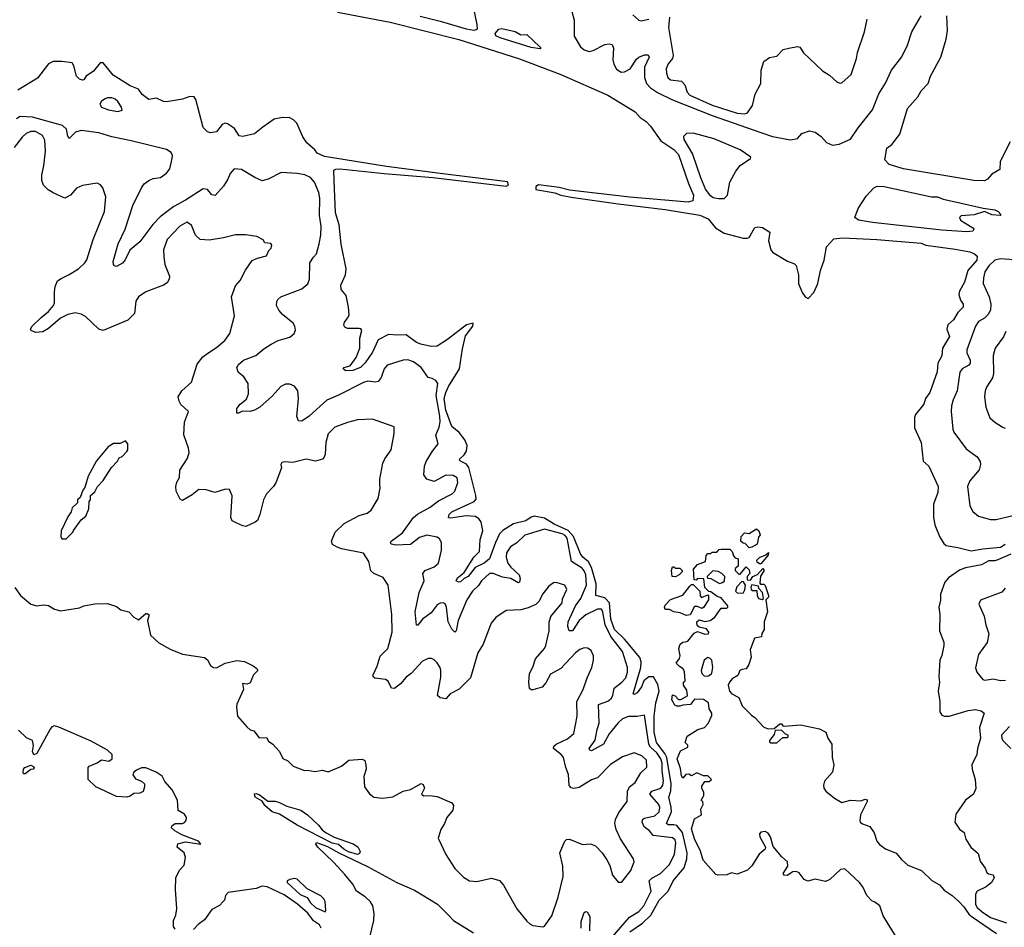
# Model space of a CAD drawing. Extents: x 2220520 to 2384350, y 721165 to 893491.
# Tile 19 of 256: x 2242798 to 2249490, y 740190 to 746359. Entities that reach past the tile are written whole.
import ezdxf

# ---------------------------------------------------------------- set-up
doc = ezdxf.new("R2010")
doc.units = 0

msp = doc.modelspace()

# ---------------------------------------------------------------- linework, layer by layer
at = {"layer": '0CON20XD'}
for points in [[(2244959.1, 746409.1), (2245315, 746341.2), (2245783.6, 746223.6), (2246195, 746092.6), (2246475.2, 745985.2), (2246795, 745846.4), (2246981.3, 745731.3), (2247014.6, 745694.6), (2247055, 745666.9), (2247085, 745635.6), (2247155.4, 745535.4), (2247245, 745477.3), (2247275, 745442.5), (2247342.5, 745245), (2247377.1, 745165), (2247372.9, 745127.1), (2247341.9, 745118.1), (2246945, 745151.3), (2246535, 745200.4), (2246465, 745219.1), (2246325, 745236.1), (2246306, 745225), (2246305, 745204.3), (2246435, 745181.1), (2246475, 745166.9), (2246545, 745153.3), (2246865, 745107.1), (2247185, 745067.8), (2247419.9, 745029.9), (2247478, 745005), (2247527.8, 744945), (2247585, 744906.7), (2247715, 744873.1), (2247745, 744873.1), (2247755, 744879.2), (2247795, 744945.6), (2247815, 744951.2), (2247846, 744946), (2247896.2, 744915), (2247887.5, 744855), (2247903.3, 744795), (2247915, 744777.5), (2248016.4, 744716.4), (2248065, 744700), (2248075, 744687.5), (2248092, 744625), (2248091.2, 744565), (2248116.7, 744505), (2248137.5, 744475), (2248157, 744463), (2248195, 744503.3), (2248222, 744565), (2248240, 744655), (2248265.6, 744725), (2248281.9, 744815), (2248331.7, 744868.3), (2248393.1, 744876.9), (2248622.5, 744865), (2248925, 744838.7), (2248956.3, 744826.3), (2249155, 744799), (2249255, 744780.2), (2249287.8, 744767.8), (2249305, 744751.4), (2249304.2, 744725), (2249242.9, 744655), (2249218.6, 744575), (2249185, 744512.5), (2249180.6, 744490.6), (2249192.9, 744452.9), (2249210.5, 744425), (2249211.1, 744405), (2249175, 744367.7), (2249145, 744319.6), (2249105, 744284.5), (2249099.6, 744255), (2249118.4, 744205), (2249069.1, 744125), (2249066.4, 744075), (2249037.1, 744025), (2249032.8, 743965), (2248984.4, 743825), (2248954.5, 743785), (2248942.2, 743745), (2248886.9, 743675), (2248880, 743655), (2248879.6, 743585), (2248925.5, 743485), (2248938.3, 743358.3), (2248976.2, 743325), (2249040, 743185), (2249038.6, 743145), (2249008.9, 743065), (2249009.5, 742975), (2249017.8, 742925), (2249051.4, 742841.4), (2249078.8, 742798.8), (2249095.5, 742785.5), (2249175, 742772.2), (2249265, 742748.1), (2249345, 742762.1), (2249465, 742772.9), (2249495, 742793.3)], [(2245879.2, 746445), (2245905.3, 746325.3), (2245906.5, 746295), (2245900.9, 746289.1), (2245884.6, 746285.4), (2245835, 746293.9), (2245675, 746341.9), (2245520.7, 746379.3)], [(2246550, 746415), (2246566.2, 746356.2), (2246566.4, 746246.4), (2246610, 746175), (2246635, 746154.4), (2246668.3, 746141.7), (2246695, 746148.6), (2246775, 746190), (2246805, 746194.6), (2246825, 746189.4), (2246834.6, 746165), (2246830.4, 746085), (2246835.3, 746055.3), (2246855, 746022.5), (2246885, 746002.7), (2246908, 746005), (2246946, 746024), (2246990, 746090), (2247005, 746103.1), (2247045, 746118.9), (2247070, 746120), (2247075.6, 746105), (2247045.3, 746035), (2247043.5, 745965), (2247058.2, 745925), (2247084.6, 745894.6), (2247133.2, 745863.2), (2247235, 745814.5), (2247505, 745706.5), (2247835, 745592.9), (2247915, 745564.5), (2248037.5, 745542.5), (2248085, 745552), (2248113.9, 745586.1), (2248167, 745603), (2248205, 745593.3), (2248245, 745564), (2248282, 745525), (2248323.2, 745506.8), (2248367, 745513), (2248444.5, 745545.5), (2248496.2, 745623.8), (2248593.5, 745746.5), (2248638.1, 745855), (2248682.2, 745927.8), (2248723.9, 746016.1), (2248793.4, 746106.6), (2248831.4, 746185), (2248860.8, 746275), (2248925.5, 746384.5)], [(2246965, 746391.9), (2247005, 746355.8), (2247021.7, 746351.7), (2247075, 746361.2)], [(2247213.8, 746375), (2247207.8, 746305), (2247240.4, 746115), (2247235.6, 746095), (2247205, 746058), (2247192.5, 746025), (2247193.6, 745995), (2247204.2, 745965), (2247220.9, 745950.9), (2247295, 745940), (2247318.2, 745915), (2247335.4, 745865), (2247351.8, 745845), (2247505, 745777.9), (2247675, 745722.5), (2247725, 745718.1), (2247743.8, 745725), (2247778, 745775), (2247797, 745853), (2247835.7, 745924.3), (2247837.1, 746015), (2247855.6, 746074.4), (2247895, 746100.6), (2247945, 746110), (2247986.7, 746155), (2248025, 746166), (2248085, 746176), (2248101.2, 746171.2), (2248125, 746133.8), (2248255, 746011.2), (2248302.3, 745982.3), (2248354.2, 745934.2), (2248375, 745926.7), (2248385, 745930), (2248450, 745985), (2248485.8, 746095), (2248492.5, 746135), (2248540.8, 746275), (2248557.3, 746362.7)], [(2249355, 745264.1), (2249282.5, 745265), (2248804.5, 745344.5), (2248706.5, 745375), (2248676.9, 745405), (2248691.2, 745485), (2248725, 745510), (2248778.9, 745581.1), (2248830.9, 745755), (2248902.2, 745835), (2248924.6, 745875.4), (2248972.9, 745925), (2248988.1, 745975), (2249057.8, 746105), (2249094, 746226), (2249104.7, 746285.3), (2249098.9, 746385)], [(2246335, 746161.2), (2246275, 746169.6), (2246064, 746235), (2246035, 746248.6), (2246030, 746265), (2246055, 746294.2), (2246075, 746298.1), (2246165, 746278), (2246205, 746256.2), (2246245, 746258.8), (2246333.8, 746175), (2246342.5, 746165), (2246335, 746161.2)], [(2247012.6, 742022.6), (2246907.8, 742147.8), (2246839.7, 742215), (2246816.7, 742283.3), (2246805.7, 742395.7), (2246775, 742429.2), (2246713.1, 742445), (2246715.2, 742525), (2246685.1, 742635.1), (2246663.3, 742673.3), (2246626.3, 742705), (2246608.6, 742728.6), (2246561.1, 742845), (2246526.7, 742886.7), (2246429.9, 742929.9), (2246365, 742970.3), (2246295, 742984.4), (2246275, 742977.5), (2246238.4, 742951.6), (2246155, 742931.3), (2246082.5, 742887.5), (2246059.2, 742865), (2246032.8, 742805), (2245991.1, 742695), (2245955, 742664.8), (2245894.4, 742635.6), (2245845.5, 742575), (2245818.9, 742561.1), (2245795, 742538.8), (2245780, 742535), (2245763.8, 742545), (2245774.3, 742565), (2245818.2, 742601.8), (2245885, 742704.5), (2245924.1, 742745), (2245927, 742825), (2245946, 742885), (2245933.8, 742945), (2245919.4, 742965), (2245895, 742982.8), (2245833.4, 742986.6), (2245725, 742970), (2245712.6, 742972.6), (2245716.4, 742995), (2245735, 743012.9), (2245886, 743084), (2245899.6, 743100.4), (2245898.1, 743125), (2245849.6, 743315), (2245835, 743336.5), (2245795, 743358.9), (2245788.1, 743365), (2245790.6, 743375), (2245819.5, 743400.5), (2245834.2, 743425.8), (2245838.8, 743465), (2245822.4, 743502.4), (2245785, 743552.8), (2245734.2, 743594.2), (2245695, 743705.5), (2245683.6, 743785), (2245693.7, 743825), (2245712.6, 743865), (2245787.8, 743985), (2245808.5, 744121.5), (2245829.1, 744210.9), (2245878.8, 744275), (2245880, 744295), (2245835, 744284), (2245706, 744184), (2245635, 744140), (2245595, 744138.5), (2245525, 744152.2), (2245495, 744165.4), (2245425, 744217.3), (2245365, 744214.2), (2245305, 744219.6), (2245235, 744183.5), (2245195, 744097.8), (2245145, 744027.1), (2245115, 743995.6), (2245063.3, 743973.3), (2245015, 743972.9), (2244996.7, 743985), (2245000, 743995), (2245045, 744006.7), (2245085, 744063.3), (2245108.8, 744125), (2245110, 744195), (2245122.5, 744245), (2245116.4, 744256.4), (2245105, 744260), (2245025, 744260), (2245008.3, 744268.3), (2245001.7, 744281.7), (2245006.1, 744303.9), (2245028.3, 744331.7), (2245036.4, 744353.6), (2245033.3, 744405), (2245016.2, 744485), (2244982.5, 744525), (2244980, 744555), (2245012.5, 744625), (2245017.5, 744665), (2244982.4, 744832.4), (2244970.3, 744965), (2244944, 745045), (2244935.3, 745265.3), (2244934.2, 745335), (2244946.5, 745343.5), (2244974.6, 745345.4), (2245275, 745312.3), (2245605.8, 745285.8), (2246105, 745226.2), (2246120, 745235), (2246114.4, 745255.6), (2245655, 745314.2), (2245290.6, 745360.6), (2244868.9, 745428.9), (2244820.9, 745450.9), (2244803.1, 745475), (2244750.7, 745520.7), (2244722, 745562), (2244681.1, 745655), (2244658.7, 745678.7), (2244635, 745691), (2244585, 745693), (2244528.5, 745681.5), (2244450.8, 745629.2), (2244395, 745582.5), (2244315.3, 745565.3), (2244289.5, 745569.5), (2244258.3, 745618.3), (2244211.3, 745651.3), (2244195, 745654.7), (2244175, 745647.1), (2244135, 745595.9), (2244095, 745590.4), (2244075, 745595.4), (2244045.8, 745625.8), (2243995.3, 745815.3), (2243983.9, 745833.9), (2243955, 745836.2), (2243905, 745818.9), (2243795, 745800.4), (2243775, 745802.9), (2243727.5, 745825), (2243675, 745816.4), (2243630.6, 745850.6), (2243605, 745886.9), (2243548.1, 745908.1), (2243432.5, 745982.5), (2243365, 746066.2), (2243344.5, 746065), (2243300.2, 746009.8), (2243249.5, 745975), (2243235, 745950), (2243225, 745947.1), (2243205, 745955.4), (2243184.8, 745974.8), (2243165, 746046), (2243154, 746065), (2243085, 746075.5), (2243025, 746074.3), (2242995, 746057.5), (2242918.9, 745961.1), (2242785, 745880)], [(2243464.3, 745735.7), (2243495, 745744.5), (2243490.4, 745765), (2243465, 745803.3), (2243447.9, 745817.9), (2243425, 745826.5), (2243395, 745827.5), (2243378.3, 745821.7), (2243354.3, 745805), (2243341.9, 745785), (2243354.5, 745765), (2243400.6, 745745), (2243464.3, 745735.7)], [(2246795, 740089.6), (2246942.4, 740257.6), (2247005, 740296.4), (2247040.2, 740335), (2247090.5, 740435), (2247076.7, 740505), (2247095, 740524.7), (2247152.7, 740555), (2247212.3, 740615), (2247248.6, 740685), (2247258.4, 740765), (2247252.7, 740785), (2247235, 740798.5), (2247104.5, 740814.5), (2247078.7, 740845), (2247041.9, 740871.9), (2247028.4, 740905), (2247033.8, 740925), (2247045, 740932.4), (2247115, 740947.1), (2247144.1, 740975), (2247148.9, 741005), (2247141.1, 741025), (2247080.4, 741095), (2247094.4, 741115.6), (2247155.8, 741135), (2247169.2, 741155), (2247174.2, 741185), (2247163.8, 741253.8), (2247163.8, 741305), (2247155.1, 741335), (2247129.2, 741375), (2247084.5, 741415), (2247074, 741434), (2247045, 741632.5), (2246995, 741622.3), (2246935, 741622.2), (2246895, 741607.5), (2246865, 741580), (2246805.2, 741504.8), (2246765, 741433.8), (2246685, 741390), (2246672.6, 741392.6), (2246667.5, 741405), (2246708.2, 741461.8), (2246722, 741535), (2246736.3, 741576.3), (2246732.9, 741705), (2246795, 741726.1), (2246817.5, 741745), (2246829.3, 741765), (2246837.9, 741815), (2246891.5, 741855), (2246917.3, 741885), (2246929.6, 741925), (2246930, 741955), (2246894.6, 742065), (2246816.7, 742166.7), (2246777, 742245), (2246760.7, 742330.7), (2246751.4, 742351.4), (2246725, 742352), (2246645, 742313), (2246599.5, 742275), (2246556.2, 742205), (2246533.6, 742205), (2246524.6, 742235.4), (2246525.3, 742265), (2246576.2, 742375), (2246612.6, 742425), (2246651.4, 742515), (2246645.1, 742585), (2246635, 742613.3), (2246620.5, 742630.5), (2246549.4, 742675), (2246518.5, 742835), (2246505, 742852.9), (2246483.9, 742865), (2246364.1, 742895.9), (2246230.8, 742855), (2246177.4, 742802.6), (2246134.4, 742775), (2246107.3, 742735), (2246103.5, 742705), (2246114.8, 742665), (2246135, 742636.8), (2246192.4, 742585), (2246198.8, 742561.2), (2246194.5, 742535.5), (2246185, 742530), (2246135, 742560.5), (2246078.7, 742568.7), (2246015, 742595.3), (2245990, 742595), (2245936.6, 742545), (2245917.3, 742512.7), (2245875, 742475.4), (2245836.6, 742416.6), (2245778.6, 742275), (2245765, 742203.8), (2245755, 742196), (2245735, 742216.9), (2245709.3, 742265), (2245699.2, 742365), (2245688.8, 742388.8), (2245675.6, 742395.6), (2245655, 742393.3), (2245635, 742380.9), (2245593.9, 742326.1), (2245536.4, 742283.6), (2245505, 742244.3), (2245495, 742243.8), (2245486.7, 742335), (2245513.5, 742465), (2245546.9, 742545), (2245538.6, 742595), (2245554, 742616), (2245615, 742640.6), (2245644.3, 742665), (2245665.8, 742754.2), (2245664, 742805), (2245650.3, 742830.3), (2245635, 742841.2), (2245565, 742854), (2245515, 742839.1), (2245455, 742792.1), (2245355, 742786.5), (2245322, 742795), (2245317.5, 742805), (2245321.9, 742815), (2245399.3, 742870.7), (2245474.4, 742975.6), (2245502.2, 742997.8), (2245587.1, 743045), (2245645, 743088.1), (2245737.5, 743135), (2245755.8, 743155), (2245775, 743212.5), (2245771.4, 743245), (2245745, 743260.5), (2245695, 743262.9), (2245615, 743220.5), (2245566, 743235), (2245545.7, 743265), (2245550, 743325), (2245560.9, 743355), (2245603.7, 743426.3), (2245642.9, 743475), (2245625.4, 743535), (2245650, 743590), (2245654.8, 743625.2), (2245653.2, 743665), (2245627.6, 743805), (2245639.6, 743885), (2245627.4, 743907.4), (2245600.5, 743919.5), (2245575, 743927.5), (2245527.8, 743995), (2245475, 744033.3), (2245435, 744046.5), (2245405, 744045.6), (2245295, 744011.4), (2245274.1, 743985.9), (2245255, 743926), (2245235, 743899.4), (2245215, 743895.5), (2245165, 743900.7), (2245135, 743892.5), (2244965, 743806.5), (2244885, 743773.5), (2244765, 743664.5), (2244715, 743629.2), (2244692.2, 743632.2), (2244681.5, 743661.5), (2244692.1, 743785), (2244687.5, 743835), (2244666.8, 743866.8), (2244635, 743882.5), (2244605, 743882.3), (2244572.7, 743865), (2244515, 743798.7), (2244430.4, 743725), (2244393.7, 743703.7), (2244365, 743696.7), (2244313.2, 743696.8), (2244285, 743683.3), (2244274.1, 743684.1), (2244274.4, 743715), (2244297.5, 743745), (2244340.5, 743779.5), (2244354, 743815), (2244350, 743885), (2244321.7, 743931.7), (2244283.1, 743963.1), (2244274, 743995), (2244286, 744015), (2244319.2, 744045), (2244403.4, 744076.6), (2244457.4, 744122.6), (2244507.1, 744152.9), (2244555, 744177.3), (2244635, 744200.8), (2244663.2, 744226.8), (2244672.3, 744247.7), (2244668, 744275), (2244655.8, 744295), (2244585, 744354.4), (2244560, 744385), (2244543.3, 744415), (2244545, 744442.5), (2244552.1, 744457.9), (2244573.3, 744475), (2244715, 744530), (2244756.3, 744563.7), (2244768.1, 744595), (2244770.6, 744705), (2244794.3, 744745), (2244815, 744766.2), (2244833.5, 744835), (2244844.5, 744895), (2244846.9, 744955), (2244836.8, 745026.8), (2244838.2, 745145), (2244831.2, 745185), (2244801.8, 745255), (2244775.6, 745285), (2244735, 745303.4), (2244685, 745312.5), (2244575, 745320.9), (2244486.3, 745273.7), (2244445, 745264.4), (2244395.5, 745285.5), (2244305, 745340), (2244255, 745345.8), (2244227.9, 745312.1), (2244213.3, 745275), (2244182.7, 745227.3), (2244126.3, 745163.7), (2244105, 745169.2), (2244074.6, 745204.6), (2244045, 745208.5), (2243925, 745131.6), (2243845, 745089.1), (2243751.9, 745018.1), (2243702.6, 744967.4), (2243615, 744848), (2243547, 744793), (2243515, 744726.7), (2243497, 744703), (2243455, 744680), (2243442.5, 744685), (2243436.7, 744695), (2243433.8, 744715), (2243466.7, 744835), (2243514.7, 744935), (2243567.2, 745095), (2243626.2, 745215), (2243645, 745243.3), (2243675, 745266.4), (2243705, 745278.2), (2243755, 745285.6), (2243795, 745315.7), (2243817.5, 745345), (2243834.4, 745415), (2243835.6, 745435.6), (2243828.6, 745455), (2243795, 745476.9), (2243555.2, 745534.8), (2243425, 745561.5), (2243335, 745589.4), (2243215.2, 745604.8), (2243178.1, 745595), (2243135, 745551.2), (2243125, 745566.7), (2243116.9, 745615), (2243089.6, 745639.6), (2242885.1, 745695.1), (2242800.3, 745699.7), (2242776.5, 745685)], [(2246355, 740193.3), (2246365, 740197.5), (2246415, 740267.5), (2246457.5, 740395), (2246492, 740535), (2246490, 740605), (2246468, 740695), (2246503.8, 740775), (2246515, 740786.2), (2246535, 740788), (2246623.4, 740753.4), (2246677, 740757), (2246712.4, 740742.4), (2246755.8, 740695.8), (2246788.3, 740648.3), (2246808.8, 740608.8), (2246828, 740545), (2246865, 740496.7), (2246885, 740496.2), (2246895, 740503.8), (2246951.2, 740575), (2246973.8, 740635), (2246968.8, 740655), (2246880.9, 740790.9), (2246851.1, 740855), (2246843.5, 740895), (2246846.9, 740923.1), (2246869.5, 740970.5), (2246927.8, 741045), (2246927.9, 741115), (2246943.1, 741145), (2246980, 741175), (2247020.2, 741239.8), (2247060.8, 741279.2), (2247057.1, 741325), (2247026, 741355), (2246975, 741375.8), (2246895, 741348.6), (2246813.8, 741296.2), (2246724.5, 741205.5), (2246685, 741191.8), (2246600, 741140), (2246565, 741133.1), (2246545, 741137.5), (2246533.6, 741153.6), (2246528.3, 741228.3), (2246509.4, 741275), (2246493.1, 741345), (2246481.3, 741361.3), (2246425.6, 741405), (2246429.1, 741420.9), (2246444.4, 741435), (2246520.1, 741469.9), (2246563.2, 741506.8), (2246587.5, 741625), (2246584.5, 741725), (2246628.6, 741805), (2246655.8, 741885), (2246685.8, 741955), (2246697.5, 742005), (2246697.5, 742035), (2246681.7, 742071.7), (2246657.7, 742087.7), (2246635, 742090), (2246605, 742077.5), (2246575, 742055.7), (2246475, 741948.2), (2246405, 741909.4), (2246375, 741851.9), (2246348.2, 741821.8), (2246285, 741803.3), (2246273.4, 741803.4), (2246262.2, 741812.2), (2246257.8, 741855), (2246263.6, 741915), (2246285, 741958), (2246303.2, 742015), (2246365, 742084.4), (2246374.5, 742105), (2246395.5, 742205), (2246395.9, 742264.1), (2246407.5, 742302.5), (2246484, 742395), (2246487.7, 742422.3), (2246515.7, 742485), (2246504.2, 742514.2), (2246445, 742533.3), (2246425, 742530), (2246395, 742507.5), (2246354.5, 742455.5), (2246326.2, 742405), (2246305, 742384), (2246255, 742362), (2246205, 742348.5), (2246105, 742344), (2246033.8, 742295), (2246003, 742257), (2245947.5, 742115), (2245911.4, 742055), (2245862.5, 741885), (2245785, 741807.5), (2245723.8, 741776.2), (2245695, 741742.9), (2245655, 741749.4), (2245637.1, 741765), (2245659.4, 741890.6), (2245661.4, 741935), (2245655, 741956.7), (2245635, 741987.5), (2245615, 742007.5), (2245596.4, 742016.4), (2245573.6, 742016.4), (2245535, 741998.8), (2245459.2, 741915), (2245425, 741890.8), (2245386.5, 741843.5), (2245345, 741812.5), (2245325, 741816.2), (2245301.9, 741861.9), (2245284.4, 741874.4), (2245212.2, 741882.2), (2245201.4, 741891.4), (2245200, 741905), (2245226.7, 741965), (2245247.3, 742032.7), (2245300.8, 742085), (2245330, 742195), (2245328.1, 742315), (2245302.9, 742515), (2245267.9, 742567.9), (2245205, 742594.4), (2245185, 742612.5), (2245171.1, 742675), (2245135, 742732.9), (2244985, 742763.1), (2244955, 742774.3), (2244925, 742791.2), (2244917.5, 742815), (2244941.4, 742875), (2245004.2, 742935), (2245105, 742988.1), (2245160, 743005), (2245186.2, 743025), (2245234, 743105), (2245248, 743175), (2245246.1, 743203.9), (2245245.8, 743235), (2245266, 743345), (2245278.8, 743375), (2245322, 743435), (2245343.8, 743545), (2245342.5, 743592.5), (2245195, 743642.9), (2245095, 743638.6), (2245025, 743620), (2244940.3, 743589.7), (2244895.6, 743544.4), (2244878.9, 743485), (2244874.4, 743405), (2244867.5, 743385), (2244855, 743372.5), (2244808.8, 743358.8), (2244745, 743370.6), (2244655, 743348.9), (2244595, 743354.2), (2244580.6, 743349.4), (2244573.8, 743335), (2244576.4, 743313.6), (2244539.1, 743210.9), (2244523.8, 743185), (2244475, 743136.2), (2244454.3, 743095), (2244430, 742995), (2244413.3, 742955), (2244397.7, 742942.3), (2244335, 742914), (2244315, 742917.5), (2244275, 742937.5), (2244242.9, 742952.9), (2244234.1, 742974.1), (2244243.2, 743123.2), (2244225, 743166), (2244197.7, 743167.7), (2244125, 743145.6), (2244065, 743163.3), (2244015, 743165.8), (2243970.4, 743129.6), (2243905, 743090), (2243889.4, 743099.4), (2243860.9, 743155), (2243859.4, 743185), (2243865.7, 743214.3), (2243883.3, 743246.7), (2243886.2, 743296.2), (2243937.1, 743375), (2243950, 743415), (2243946.3, 743446.3), (2243913.6, 743536.4), (2243917.8, 743622.2), (2243946.2, 743695), (2243893.1, 743743.1), (2243881.4, 743765), (2243875.8, 743795), (2243899.5, 743835), (2243965.6, 743895), (2244005, 744016.2), (2244043.7, 744066.3), (2244077.1, 744092.9), (2244135, 744130), (2244191.3, 744178.7), (2244225.8, 744225), (2244258, 744345), (2244237.1, 744475), (2244265, 744548.8), (2244296.7, 744585), (2244333.9, 744656.1), (2244378.8, 744721.2), (2244415, 744738.8), (2244475.8, 744754.2), (2244491.2, 744788.8), (2244507.5, 744805), (2244512.5, 744825), (2244505, 744837.5), (2244465, 744842.5), (2244453, 744863), (2244410, 744885), (2244333.6, 744896.4), (2244265, 744896), (2244184.3, 744875.7), (2244085, 744860), (2244025, 744864), (2243993, 744893), (2243965, 744962.5), (2243935, 744983.3), (2243886.2, 744955), (2243801.4, 744865), (2243775.7, 744795), (2243777.9, 744747.9), (2243784.3, 744695), (2243815.6, 744615), (2243813.1, 744595), (2243799.4, 744570.6), (2243775, 744553.3), (2243655, 744510), (2243605, 744474.2), (2243588.5, 744445), (2243577.6, 744362.4), (2243533.6, 744316.4), (2243365, 744246), (2243335, 744256), (2243245, 744341.5), (2243215, 744356.2), (2243175, 744365.4), (2243125, 744354.6), (2243075, 744329.1), (2242995, 744260.8), (2242955, 744236.7), (2242905, 744233.3), (2242877, 744247), (2242872.5, 744255), (2242883.3, 744275), (2242943.8, 744335), (2242995, 744374.2), (2243028.5, 744415), (2243034.6, 744435), (2243033.8, 744506.2), (2243040, 744545), (2243055.7, 744584.3), (2243079.7, 744600.3), (2243135, 744625.7), (2243198, 744665), (2243240.8, 744705), (2243253.6, 744726.4), (2243297.8, 744865), (2243374, 745055), (2243383.3, 745155), (2243362.5, 745215), (2243346.4, 745236.4), (2243325, 745247.5), (2243225, 745232.5), (2243185, 745212.5), (2243143.3, 745165), (2243105, 745146.2), (2243025, 745180.8), (2242992.6, 745202.6), (2242960, 745235), (2242948.6, 745265), (2242949.4, 745305), (2242963.1, 745365), (2242974.3, 745464.3), (2242969.7, 745539.7), (2242952.1, 745572.1), (2242905, 745598.9), (2242875, 745599.4), (2242842, 745585), (2242815, 745559.2), (2242761.1, 745488.9)], [(2247547.8, 745142.2), (2247585, 745144.2), (2247609.1, 745165), (2247623.6, 745255), (2247665, 745328.5), (2247695, 745367.3), (2247765, 745414.3), (2247767.5, 745425), (2247693.8, 745475), (2247518, 745548), (2247375, 745587.9), (2247330.6, 745585), (2247310.4, 745565), (2247312.1, 745545), (2247371.3, 745445), (2247424.3, 745285), (2247458, 745205), (2247485, 745170.4), (2247511, 745151), (2247547.8, 745142.2)], [(2249529.5, 745529.5), (2249462.2, 745395), (2249458.6, 745341.4), (2249405, 745309.7), (2249375.2, 745274.8), (2249355, 745264.1)], [(2249235, 744917.8), (2249065, 744928.5), (2248595, 744979.4), (2248500, 744995), (2248473.5, 745013.5), (2248497.3, 745075), (2248550.9, 745159.1), (2248604, 745216), (2248625, 745228), (2248673.9, 745223.9), (2248995, 745154.8), (2249035, 745153.8), (2249075, 745138.1), (2249168.2, 745118.2), (2249346.9, 745076.9), (2249425, 745065.9), (2249447.5, 745055), (2249466, 745035), (2249461.7, 745028.3), (2249405, 745032.9), (2249355, 745054.5), (2249285, 745031.4), (2249196.2, 745025), (2249185.8, 745015), (2249191.4, 744995), (2249275.5, 744945), (2249283.3, 744935), (2249275, 744921.5), (2249235, 744917.8)], [(2249555, 744726.3), (2249465, 744732.2), (2249425.3, 744724.7), (2249385, 744685.5), (2249357.3, 744645), (2249347.5, 744605), (2249346.5, 744565), (2249386.4, 744475), (2249397.5, 744425), (2249396.1, 744383.9), (2249378.1, 744351.9), (2249355, 744330.6), (2249315, 744308.1), (2249294.4, 744275), (2249234.6, 744115.4), (2249236.2, 744095), (2249257.5, 744045), (2249258, 744025), (2249248.4, 744011.6), (2249203.3, 743985), (2249187.4, 743962.6), (2249169.1, 743835), (2249141.8, 743775), (2249131.5, 743735), (2249127.8, 743695), (2249140, 743575), (2249147.5, 743555), (2249231.3, 743441.3), (2249305, 743386.9), (2249325, 743356.7), (2249327.8, 743335), (2249319.8, 743300.2), (2249256.2, 743225), (2249240.8, 743185), (2249256, 743055), (2249276, 743015), (2249315, 742984.2), (2249395, 742962.5), (2249435, 742961.9), (2249616.1, 743003.9)], [(2249499.7, 744240.3), (2249485, 744204), (2249428.5, 744125), (2249413.1, 744076.9), (2249416.9, 743953.1), (2249409.5, 743925), (2249368.9, 743861.1), (2249359.5, 743835), (2249355.5, 743795), (2249363.3, 743725), (2249391.7, 743651.7), (2249425, 743622), (2249475, 743591.2), (2249495, 743582)], [(2243115, 742830), (2243160, 742875), (2243163, 742887), (2243215, 742960), (2243247.5, 742985), (2243267.5, 743035), (2243270, 743085), (2243280, 743095), (2243280, 743125), (2243309.3, 743150.7), (2243327.5, 743185), (2243365, 743227.5), (2243422.5, 743315), (2243463, 743357), (2243475, 743380), (2243495, 743390), (2243526.1, 743423.9), (2243532.5, 743435), (2243532.5, 743475), (2243517, 743497), (2243481.7, 743478.3), (2243435, 743477.5), (2243400, 743455), (2243319.3, 743360.7), (2243262.5, 743255), (2243241.7, 743178.3), (2243228.3, 743161.7), (2243208.3, 743111.7), (2243190, 743095), (2243190, 743075), (2243155, 743040), (2243147, 743013), (2243125, 742980), (2243080, 742885), (2243077, 742847), (2243085, 742830), (2243115, 742830)], [(2247755, 742770), (2247728.3, 742798.3), (2247715, 742800), (2247700, 742815), (2247702.5, 742845), (2247725, 742870), (2247755, 742867.5), (2247805, 742897.5), (2247822.5, 742885), (2247831.7, 742858.3), (2247818.3, 742841.7), (2247810, 742795), (2247775, 742772.5), (2247755, 742770)], [(2247320.7, 742129.3), (2247340, 742135), (2247381.7, 742188.3), (2247405, 742200), (2247455, 742182.5), (2247480, 742185), (2247482.5, 742195), (2247465, 742217.5), (2247415, 742230), (2247401.7, 742241.7), (2247400, 742265), (2247415, 742280), (2247455, 742267.5), (2247490, 742275), (2247523, 742297), (2247565, 742360), (2247605, 742360), (2247610, 742365), (2247610, 742375), (2247565, 742430), (2247538.3, 742438.3), (2247495, 742470), (2247481.7, 742471.7), (2247455, 742500), (2247448.3, 742558.3), (2247405, 742560), (2247395, 742550), (2247381.7, 742551.7), (2247377.5, 742625), (2247405, 742656.7), (2247460, 742675), (2247463, 742717), (2247475, 742730), (2247495, 742730), (2247505, 742740), (2247535, 742740), (2247553, 742757), (2247565, 742760), (2247625, 742760), (2247640, 742745), (2247650, 742715), (2247661.7, 742701.7), (2247680, 742695), (2247680, 742645), (2247661.7, 742628.3), (2247660, 742615), (2247685, 742590), (2247695, 742590), (2247735, 742640), (2247755, 742620), (2247760, 742595), (2247742.5, 742575), (2247741.7, 742551.7), (2247765, 742550), (2247780, 742575), (2247813, 742587), (2247848.3, 742628.3), (2247857.5, 742615), (2247833, 742577), (2247828.3, 742528.3), (2247832.5, 742522.5), (2247855, 742522.5), (2247865, 742512.5), (2247887.5, 742445), (2247887, 742433), (2247870, 742415), (2247880, 742335), (2247856.7, 742265), (2247857.5, 742215), (2247843, 742187), (2247840, 742165), (2247792.5, 742155), (2247762.5, 742075), (2247770, 742025), (2247752.5, 741975), (2247735, 741947.5), (2247705, 741942.5), (2247692.5, 741935), (2247679.3, 741900.7), (2247640.7, 741879.3), (2247622.5, 741855), (2247612.5, 741835), (2247622.5, 741795), (2247637, 741777), (2247685, 741752.5), (2247708.8, 741695), (2247770.7, 741630.7), (2247795, 741616.2), (2247855, 741550), (2247885, 741538.8), (2247925, 741540), (2247965, 741572.5), (2247975, 741572.5), (2247985, 741560), (2247995, 741557.5), (2248105, 741565.7), (2248235, 741539.2), (2248275.8, 741515.8), (2248291.2, 741475), (2248317.5, 741435), (2248320, 741345), (2248332, 741295), (2248322.5, 741245), (2248266.9, 741183.1), (2248260, 741155), (2248262.9, 741135), (2248277.1, 741115), (2248335, 741067.5), (2248385, 741036.9), (2248445, 741054.2), (2248515, 741048.8), (2248545, 741060), (2248556.7, 741056.7), (2248556.7, 741045), (2248512.5, 740955), (2248507.5, 740915), (2248510, 740905), (2248525, 740893.3), (2248575.8, 740875.8), (2248605, 740830.8), (2248624.1, 740774.1), (2248641.9, 740751.9), (2248682, 740722), (2248755, 740693.3), (2248790.2, 740650.2), (2248833.2, 740613.2), (2248928.2, 740575), (2248997.1, 740507.1), (2249049, 740479), (2249081.2, 740441.2), (2249135, 740406.3), (2249180.7, 740365), (2249215, 740329.5), (2249249.3, 740279.3), (2249270.8, 740260.8), (2249436.7, 740146.7)], [(2247835, 742660), (2247825, 742660), (2247810.7, 742670.7), (2247807.5, 742685), (2247825, 742702.5), (2247868.3, 742721.7), (2247888.3, 742738.3), (2247885, 742720), (2247835, 742660)], [(2249535, 742726.5), (2249445, 742686.9), (2249425, 742680.6), (2249385, 742680.8), (2249335, 742654.4), (2249225, 742632.2), (2249185, 742617.2), (2249110, 742565), (2249085.6, 742535), (2249056, 742455), (2249056.8, 742413.2), (2249046, 742365), (2249051.9, 742315), (2249049.2, 742205), (2249078.2, 742128.2), (2249079.5, 742105), (2249065, 742036.7), (2249051.5, 742005), (2249045, 741892.5), (2249050, 741855), (2249040, 741795), (2249052.5, 741725), (2249050.6, 741655), (2249065, 741632), (2249084.3, 741624.3), (2249115, 741625.6), (2249245, 741664.4), (2249295, 741670.8), (2249331.7, 741661.7), (2249353.3, 741645), (2249321.7, 741548.3), (2249328.2, 741475), (2249306.8, 741405), (2249302.5, 741365), (2249269.2, 741295), (2249270.8, 741265), (2249292.9, 741195), (2249297, 741133), (2249280, 741095), (2249225, 741053.8), (2249161.2, 740958.8), (2249153.3, 740905), (2249185, 740857.5), (2249216.7, 740835), (2249229.3, 740789.3), (2249263.3, 740735), (2249311.2, 740691.2), (2249325, 740640), (2249360.7, 740590.7), (2249371.7, 740561.7), (2249382.5, 740552.5), (2249415, 740546.7), (2249420, 740525), (2249402.9, 740495), (2249366, 740464), (2249306.2, 740435), (2249294.3, 740415.7), (2249293.6, 740345), (2249306.2, 740325), (2249338.6, 740295), (2249395, 740257.5), (2249505, 740219.8)], [(2247255, 742572.5), (2247232.5, 742575), (2247227.5, 742615), (2247235, 742640), (2247245, 742640), (2247255, 742630), (2247285, 742630), (2247300, 742615), (2247300, 742605), (2247280, 742585), (2247255, 742572.5)], [(2247555, 742527.5), (2247575, 742532.5), (2247587.5, 742545), (2247590, 742575), (2247570, 742595), (2247545, 742607.5), (2247508.3, 742611.7), (2247470, 742575), (2247471.7, 742561.7), (2247495, 742560), (2247555, 742527.5)], [(2247328.3, 742308.3), (2247286.4, 742326.4), (2247243, 742333), (2247215, 742350), (2247185, 742350), (2247180, 742365), (2247185, 742380), (2247221.7, 742418.3), (2247305, 742447.5), (2247351.7, 742508.3), (2247365, 742520), (2247375, 742520), (2247420, 742475), (2247423, 742443), (2247431.7, 742431.7), (2247475, 742450), (2247480, 742445), (2247480, 742415), (2247446.4, 742363.6), (2247435, 742357.5), (2247405, 742370), (2247385, 742370), (2247355, 742312.5), (2247328.3, 742308.3)], [(2247715, 742460), (2247727, 742483), (2247730, 742515), (2247718.3, 742538.3), (2247705, 742540), (2247672.5, 742505), (2247662.5, 742475), (2247675, 742462.5), (2247715, 742460)], [(2247845, 742417.5), (2247852.5, 742425), (2247847.5, 742465), (2247821.7, 742491.7), (2247818.3, 742508.3), (2247773.3, 742516.7), (2247767.5, 742505), (2247770, 742485), (2247778.3, 742478.3), (2247808.3, 742478.3), (2247810, 742445), (2247820, 742425), (2247845, 742417.5)], [(2242765, 742499.4), (2242804.2, 742444.2), (2242875, 742387.1), (2242915, 742374.4), (2242958.7, 742381.3), (2242995, 742377.1), (2243035, 742351.2), (2243075, 742340), (2243205, 742362), (2243234.4, 742375.6), (2243308, 742388), (2243395, 742391.2), (2243455, 742370), (2243485, 742346.7), (2243540, 742335), (2243575, 742297.5), (2243605, 742280), (2243655, 742322.5), (2243665, 742322.5), (2243677, 742313), (2243667.5, 742275), (2243686.2, 742175), (2243743.7, 742123.7), (2243820.2, 742080.2), (2243905, 742046), (2244055, 742023.8), (2244075, 742006.7), (2244095, 741968.8), (2244115, 741956), (2244135, 741954), (2244194.2, 741985.8), (2244275, 742002.5), (2244327, 741997), (2244385, 741967.5), (2244409.3, 741949.3), (2244416.7, 741935), (2244386.7, 741905), (2244365, 741851.2), (2244345, 741841.2), (2244313.3, 741846.7), (2244318.8, 741805), (2244275, 741707.5)], [(2249495.5, 742494.5), (2249472.1, 742467.9), (2249327, 742413), (2249316.7, 742385), (2249352.5, 742305), (2249364, 742245), (2249385.8, 742185), (2249374, 742125), (2249314.2, 742045), (2249294.2, 741954.2), (2249303.3, 741925), (2249343.3, 741875), (2249355, 741868.8), (2249386, 741874), (2249415, 741878), (2249465, 741867.1), (2249498.8, 741868.8)], [(2248753.8, 740125), (2248667.6, 740267.6), (2248644.2, 740335), (2248609.7, 740359.7), (2248589.7, 740369.7), (2248556.2, 740405), (2248529.2, 740465), (2248505.8, 740495), (2248405, 740586.2), (2248376.8, 740583.2), (2248305, 740514.5), (2248275, 740501.8), (2248205, 740516.5), (2248155, 740502.7), (2248130.6, 740515), (2248095, 740560), (2248075, 740569.4), (2248053.2, 740566.8), (2248015, 740542.5), (2247993, 740543), (2247987.5, 740555), (2248018.8, 740605), (2248016.2, 740635), (2247978.3, 740668.3), (2247918.3, 740738.3), (2247901.9, 740805), (2247885, 740829.4), (2247865, 740841.4), (2247834.1, 740835.9), (2247826.2, 740825), (2247828.8, 740805), (2247867.5, 740735), (2247865, 740720), (2247823.6, 740686.4), (2247775, 740607.5), (2247745, 740577.5), (2247675, 740551.2), (2247635, 740560), (2247605, 740546.7), (2247545, 740543.8), (2247529.3, 740549.3), (2247444, 740645), (2247425, 740707.5), (2247385, 740790), (2247365, 740860), (2247385, 740927.5), (2247432.5, 740955), (2247427, 740993), (2247443.3, 741025), (2247441.7, 741041.7), (2247430, 741055), (2247447.5, 741085), (2247447.5, 741105), (2247433.3, 741135), (2247435, 741150), (2247455, 741180), (2247485, 741180), (2247500, 741195), (2247475, 741220), (2247445, 741220), (2247405, 741237.5), (2247395, 741237.5), (2247365, 741220), (2247345, 741230), (2247325, 741227.5), (2247305, 741202.5), (2247295, 741220), (2247288.3, 741268.3), (2247265.7, 741335), (2247290, 741390), (2247340, 741415), (2247338.3, 741428.3), (2247320, 741445), (2247335, 741490), (2247406.4, 741533.6), (2247453, 741547), (2247477.5, 741575), (2247501.7, 741628.3), (2247502.5, 741645), (2247483.8, 741675), (2247480, 741715), (2247445, 741737.5), (2247385, 741740), (2247357, 741703), (2247305, 741700), (2247285, 741692.5), (2247265, 741692.5), (2247250.7, 741700.7), (2247230, 741735), (2247235, 741770), (2247253, 741763), (2247275, 741737.5), (2247291.7, 741738.3), (2247337.5, 741762.5), (2247331.7, 741801.7), (2247310, 741835), (2247310, 741855), (2247320, 741865), (2247316.4, 741926.4), (2247306.4, 741946.4), (2247281.7, 741961.7), (2247260, 741985), (2247283, 742017), (2247286.2, 742035), (2247278.8, 742085), (2247286.4, 742113.6), (2247305, 742127.5), (2247320.7, 742129.3)], [(2246945, 740158.8), (2247031.9, 740218.1), (2247087.8, 740272.2), (2247145, 740373.1), (2247204.7, 740435.3), (2247239.6, 740505), (2247314.7, 740595), (2247332.5, 740655), (2247335.4, 740695), (2247301.9, 740835), (2247265, 740881), (2247245, 740887.3), (2247205, 740886.4), (2247193.5, 740895), (2247227.2, 740975), (2247226.8, 741006.8), (2247208.9, 741075), (2247222.4, 741117.6), (2247224.7, 741165), (2247195.3, 741345), (2247181.8, 741371.8), (2247126.8, 741445), (2247110.6, 741515), (2247110.3, 741625), (2247122.3, 741715), (2247143.9, 741795), (2247135, 741839.6), (2247105, 741891.9), (2247075, 741891.3), (2247039.3, 741865), (2247024.1, 741825), (2246995, 741784.5), (2246975, 741771.4), (2246967.5, 741777.5), (2247020.3, 741955), (2247022.6, 741995), (2247012.6, 742022.6)], [(2247475, 741896.7), (2247485, 741901.2), (2247502.7, 741917.3), (2247509.2, 741955), (2247501.2, 742005), (2247488.8, 742018.8), (2247475, 742023.3), (2247450, 742005), (2247430, 741935), (2247433.9, 741913.9), (2247449.3, 741899.3), (2247475, 741896.7)], [(2244275, 741707.5), (2244271.2, 741685), (2244278.8, 741625), (2244342.3, 741552.3), (2244365, 741532.5), (2244390, 741525), (2244425, 741477.5), (2244475, 741480), (2244490, 741455), (2244517.5, 741435), (2244563.3, 741385), (2244586.7, 741336.7), (2244620.5, 741320.5), (2244656, 741286), (2244733.6, 741256.4), (2244755, 741258.8), (2244805, 741248.8), (2244855, 741258.8), (2244895, 741246.7), (2244984.2, 741285.8), (2245034.1, 741325.9), (2245125, 741333.3), (2245143.3, 741323.3), (2245151.2, 741295), (2245152.5, 741265), (2245138, 741215), (2245142.5, 741145), (2245176.1, 741096.1), (2245205, 741073.3), (2245263.6, 741066.4), (2245335, 741076.2), (2245405, 741114), (2245455, 741125.8), (2245526.1, 741166.1), (2245540.8, 741160.8), (2245549.2, 741135), (2245529.2, 741095), (2245545, 741082.5), (2245584.2, 741085.8), (2245635, 741078.6), (2245735.7, 741035.7), (2245747.5, 741017.5), (2245740.8, 740985), (2245700, 740935), (2245686, 740895), (2245660, 740855), (2245643.3, 740795), (2245693.8, 740685), (2245755, 740590), (2245815, 740531.2), (2245855, 740506.2), (2245905, 740502), (2246005, 740522.9), (2246058.3, 740508.3), (2246085.5, 740475.5), (2246176.7, 740315), (2246245, 740232.5), (2246265, 740212.5), (2246285, 740202.5), (2246355, 740193.3)], [(2243855, 740177.5), (2243844.1, 740194.1), (2243844.4, 740235), (2243858.3, 740271.7), (2243865.7, 740315), (2243856.8, 740446.8), (2243859.4, 740525), (2243885, 740577.5), (2243915, 740612.5), (2243925.8, 740665), (2243915.6, 740695.6), (2243867.5, 740735), (2243873, 740757), (2243925, 740770), (2244030, 740755), (2244013.8, 740775), (2243899.1, 740819.1), (2243852.5, 740845), (2243830.8, 740865), (2243831.1, 740878.9), (2243855, 740894.3), (2243905, 740894.4), (2243918, 740902), (2243929.2, 740915), (2243932.9, 740935), (2243918.5, 740958.5), (2243874.3, 740984.3), (2243870, 741055), (2243833.3, 741125), (2243785, 741180), (2243766.2, 741216.2), (2243726.2, 741245), (2243655, 741273.1), (2243625, 741274.2), (2243591.9, 741258.1), (2243574, 741245), (2243567.5, 741225), (2243585, 741198), (2243625, 741183.3), (2243647.5, 741165), (2243647.5, 741145), (2243636.4, 741113.6), (2243615, 741102.5), (2243575, 741100), (2243548.9, 741081.1), (2243526.3, 741073.7), (2243455, 741078.8), (2243315.7, 741145), (2243263.3, 741195), (2243262.5, 741275), (2243270, 741285), (2243325, 741307.5), (2243355, 741328.8), (2243405, 741318), (2243425.7, 741334.3), (2243427.5, 741365), (2243395, 741394.2), (2243285, 741454.4), (2243065, 741551.1), (2243035, 741558.9), (2243017.4, 741552.6), (2243005, 741537.5), (2242915, 741371.2), (2242895, 741362.5), (2242886, 741385), (2242892, 741425), (2242885, 741460), (2242845, 741477.5), (2242789.5, 741529.5)], [(2247945, 741442.5), (2247985, 741480), (2248015, 741480), (2248020, 741485), (2248020, 741495), (2248001.7, 741501.7), (2247975, 741530), (2247931.7, 741528.3), (2247925, 741500), (2247895, 741460), (2247895, 741450), (2247903, 741443), (2247945, 741442.5)], [(2249525.8, 741555), (2249470.8, 741495), (2249472, 741475), (2249480.3, 741460.3), (2249533.3, 741405)], [(2242835, 741232), (2242825, 741233.8), (2242820.8, 741245), (2242823.1, 741265), (2242833, 741277), (2242875, 741292.5), (2242895, 741280), (2242897, 741273), (2242890, 741265), (2242875, 741261.2), (2242835, 741232)], [(2245095, 740684), (2245031.9, 740701.9), (2245000, 740720), (2244965, 740752), (2244922.1, 740762.1), (2244683.3, 740883.3), (2244565, 740958.8), (2244513.9, 740973.9), (2244465, 741017.5), (2244446.7, 741046.7), (2244397.5, 741075), (2244393, 741097), (2244405, 741100), (2244425, 741093.3), (2244485, 741047.5), (2244533.6, 741046.4), (2244565, 741038), (2244614.2, 741014.2), (2244708.8, 740985), (2244753.8, 740955), (2244828, 740885), (2244852.8, 740852.8), (2244881.4, 740831.4), (2244935, 740801.9), (2245065, 740757.5), (2245096.8, 740736.8), (2245112, 740705), (2245108, 740692), (2245095, 740684)], [(2245165.7, 740075), (2245204.4, 740235), (2245206.2, 740283.8), (2245197.3, 740335), (2245182.3, 740362.3), (2245145, 740396.9), (2245086.9, 740435), (2245062.5, 740482.5), (2245008, 740548), (2244931.7, 740631.7), (2244824.2, 740735), (2244810, 740755), (2244815, 740766.7), (2244889.5, 740739.5), (2244966.7, 740695), (2245162.7, 740602.7), (2245361.2, 740495), (2245481.7, 740441.7), (2245637.5, 740347.5), (2245712.4, 740272.4), (2245747.1, 740237.1), (2245883.2, 740153.2)], [(2244875, 740294.2), (2244879.2, 740305), (2244874.2, 740364.2), (2244865, 740383.3), (2244844.1, 740404.1), (2244751.3, 740451.3), (2244685, 740516), (2244665, 740522), (2244634.3, 740515.7), (2244616.7, 740505), (2244616.7, 740495), (2244705, 740413.8), (2244751.4, 740391.4), (2244773.5, 740355), (2244807.7, 740325), (2244875, 740294.2)], [(2244846.2, 740185), (2244835, 740206.7), (2244794.8, 740234.8), (2244756.2, 740286.2), (2244685.9, 740345.9), (2244595, 740409.7), (2244480, 740465), (2244445, 740469.2), (2244405, 740453.8), (2244215, 740425.6), (2244197.5, 740405), (2244190.6, 740375), (2244181.9, 740365), (2244155, 740338.5), (2244105, 740311.1), (2244055, 740240.8), (2244010.6, 740209.4), (2243980, 740175)], [(2246613.2, 740185), (2246615, 740230), (2246635, 740291.2), (2246645, 740297.5), (2246653.8, 740293.8), (2246672.1, 740262.1), (2246670.8, 740165)]]:
    msp.add_lwpolyline(points, dxfattribs=at)

doc.saveas('drawing.dxf')
